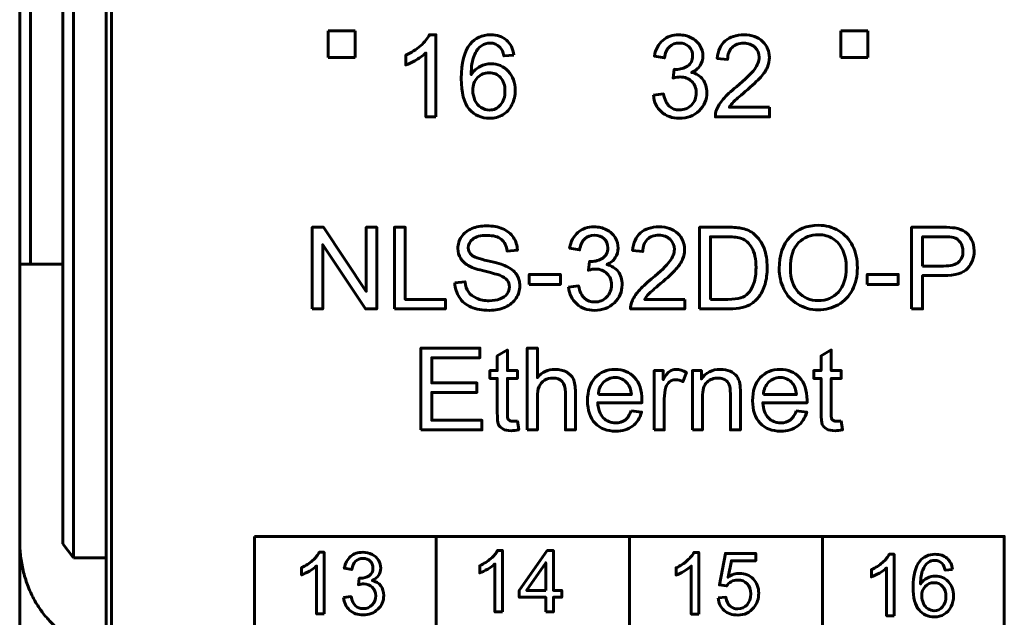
# Model space of a CAD drawing. Header units: millimetres. Extents: x -13 to 39, y -19 to 89.
# Tile 3 of 18: x -6 to 12, y 2 to 13. Entities that reach past the tile are written whole.
import ezdxf

# ---------------------------------------------------------------- set-up
doc = ezdxf.new("R2010")
doc.units = ezdxf.units.MM
doc.linetypes.add('K5LT_BASIC', pattern=[0])

msp = doc.modelspace()

# ---------------------------------------------------------------- linework, layer by layer
at = {"color": 150, "linetype": 'K5LT_BASIC', "lineweight": 60, "true_color": 0x0080ff}
for p, q in [((-6.261, 61.118), (-6.261, 8.557)), ((-6.061, 8.557), (-6.061, 61.118)), ((-5.461, 23.645), (-5.461, 3.373)), ((-5.261, 3.117), (-5.261, 23.338)), ((-4.661, 3.117), (-4.661, 20.438)), ((-4.561, 20.438), (-4.561, -1.962)), ((-0.541, 12.888), (-0.041, 12.888)), ((-0.541, 12.388), (-0.541, 12.888)), ((-0.041, 12.888), (-0.041, 12.388)), ((8.959, 12.888), (9.459, 12.888)), ((8.959, 12.388), (8.959, 12.888)), ((9.459, 12.888), (9.459, 12.388)), ((-0.041, 12.388), (-0.541, 12.388)), ((9.459, 12.388), (8.959, 12.388)), ((-6.061, 8.557), (-6.261, 8.557)), ((-6.261, 8.557), (-6.261, 3.437)), ((-6.061, 8.557), (-5.461, 8.557)), ((1.458, 3.512), (1.458, -1.563)), ((5.039, -1.562), (5.039, 3.512)), ((8.621, 3.512), (8.621, -1.563)), ((-6.261, -2.918), (-6.261, 3.437)), ((-5.261, 3.117), (-5.461, 3.373)), ((-4.661, 3.117), (-5.261, 3.117)), ((-4.661, 3.117), (-4.661, 1.517))]:
    msp.add_line(p, q, dxfattribs=at)
for points, knots in [([(1.453, 11.289), (1.453, 11.289), (1.267, 11.289), (1.267, 11.289), (1.267, 12.475), (1.267, 12.475), (1.222, 12.432), (1.163, 12.39), (1.091, 12.347), (1.018, 12.304), (0.953, 12.272), (0.895, 12.251), (0.895, 12.251), (0.895, 12.431), (0.895, 12.431), (0.999, 12.48), (1.09, 12.539), (1.168, 12.609), (1.246, 12.678), (1.301, 12.746), (1.334, 12.811), (1.334, 12.811), (1.453, 12.811), (1.453, 12.811), (1.453, 11.289), (1.453, 11.289)], [0, 0, 0, 0, 0.111111, 0.111111, 0.222222, 0.222222, 0.222222, 0.333333, 0.333333, 0.333333, 0.444444, 0.444444, 0.444444, 0.555556, 0.555556, 0.555556, 0.666667, 0.666667, 0.666667, 0.777778, 0.777778, 0.777778, 0.888889, 0.888889, 1, 1, 1, 1]), ([(2.899, 12.434), (2.899, 12.434), (2.715, 12.42), (2.715, 12.42), (2.699, 12.493), (2.675, 12.546), (2.644, 12.579), (2.594, 12.632), (2.532, 12.659), (2.457, 12.659), (2.398, 12.659), (2.345, 12.642), (2.299, 12.609), (2.241, 12.566), (2.195, 12.504), (2.161, 12.422), (2.127, 12.34), (2.109, 12.224), (2.108, 12.072), (2.153, 12.14), (2.208, 12.191), (2.273, 12.224), (2.337, 12.257), (2.405, 12.274), (2.476, 12.274), (2.601, 12.274), (2.707, 12.228), (2.794, 12.136), (2.881, 12.045), (2.925, 11.927), (2.925, 11.782), (2.925, 11.687), (2.904, 11.599), (2.863, 11.517), (2.822, 11.435), (2.766, 11.373), (2.694, 11.329), (2.623, 11.286), (2.541, 11.264), (2.45, 11.264), (2.295, 11.264), (2.169, 11.321), (2.07, 11.435), (1.973, 11.549), (1.924, 11.737), (1.924, 11.999), (1.924, 12.292), (1.978, 12.505), (2.086, 12.638), (2.181, 12.753), (2.308, 12.811), (2.469, 12.811), (2.588, 12.811), (2.686, 12.778), (2.838, 12.644), (2.884, 12.552), (2.899, 12.434)], [0, 0, 0, 0, 0.052632, 0.052632, 0.052632, 0.105263, 0.105263, 0.105263, 0.157895, 0.157895, 0.157895, 0.210526, 0.210526, 0.210526, 0.263158, 0.263158, 0.263158, 0.315789, 0.315789, 0.315789, 0.368421, 0.368421, 0.368421, 0.421053, 0.421053, 0.421053, 0.473684, 0.473684, 0.473684, 0.526316, 0.526316, 0.526316, 0.578947, 0.578947, 0.578947, 0.631579, 0.631579, 0.631579, 0.684211, 0.684211, 0.684211, 0.736842, 0.736842, 0.736842, 0.789474, 0.789474, 0.789474, 0.842105, 0.842105, 0.842105, 0.894737, 0.894737, 0.894737, 0.947368, 0.947368, 1, 1, 1, 1]), ([(5.484, 11.692), (5.484, 11.692), (5.67, 11.717), (5.67, 11.717), (5.692, 11.611), (5.728, 11.535), (5.779, 11.488), (5.83, 11.442), (5.893, 11.418), (5.967, 11.418), (6.055, 11.418), (6.13, 11.449), (6.19, 11.509), (6.25, 11.57), (6.28, 11.645), (6.28, 11.735), (6.28, 11.82), (6.252, 11.891), (6.196, 11.947), (6.14, 12.002), (6.069, 12.03), (5.983, 12.03), (5.947, 12.03), (5.904, 12.023), (5.851, 12.009), (5.851, 12.009), (5.872, 12.172), (5.872, 12.172), (5.884, 12.171), (5.894, 12.17), (5.902, 12.17), (5.982, 12.17), (6.053, 12.191), (6.117, 12.232), (6.18, 12.273), (6.212, 12.337), (6.212, 12.422), (6.212, 12.491), (6.189, 12.547), (6.142, 12.592), (6.096, 12.637), (6.037, 12.659), (5.964, 12.659), (5.891, 12.659), (5.831, 12.636), (5.782, 12.59), (5.734, 12.544), (5.703, 12.475), (5.689, 12.384), (5.689, 12.384), (5.503, 12.418), (5.503, 12.418), (5.526, 12.542), (5.577, 12.639), (5.658, 12.708), (5.738, 12.777), (5.839, 12.811), (5.959, 12.811), (6.042, 12.811), (6.118, 12.794), (6.187, 12.758), (6.257, 12.723), (6.31, 12.674), (6.347, 12.613), (6.384, 12.552), (6.402, 12.487), (6.402, 12.418), (6.402, 12.353), (6.385, 12.294), (6.35, 12.24), (6.315, 12.186), (6.262, 12.144), (6.194, 12.112), (6.283, 12.092), (6.353, 12.049), (6.402, 11.983), (6.452, 11.918), (6.476, 11.837), (6.476, 11.739), (6.476, 11.607), (6.428, 11.494), (6.332, 11.402), (6.235, 11.31), (6.113, 11.264), (5.966, 11.264), (5.833, 11.264), (5.722, 11.304), (5.634, 11.383), (5.546, 11.463), (5.496, 11.565), (5.484, 11.692)], [0, 0, 0, 0, 0.033333, 0.033333, 0.033333, 0.066667, 0.066667, 0.066667, 0.1, 0.1, 0.1, 0.133333, 0.133333, 0.133333, 0.166667, 0.166667, 0.166667, 0.2, 0.2, 0.2, 0.233333, 0.233333, 0.233333, 0.266667, 0.266667, 0.266667, 0.3, 0.3, 0.3, 0.333333, 0.333333, 0.333333, 0.366667, 0.366667, 0.366667, 0.4, 0.4, 0.4, 0.433333, 0.433333, 0.433333, 0.466667, 0.466667, 0.466667, 0.5, 0.5, 0.5, 0.533333, 0.533333, 0.533333, 0.566667, 0.566667, 0.566667, 0.6, 0.6, 0.6, 0.633333, 0.633333, 0.633333, 0.666667, 0.666667, 0.666667, 0.7, 0.7, 0.7, 0.733333, 0.733333, 0.733333, 0.766667, 0.766667, 0.766667, 0.8, 0.8, 0.8, 0.833333, 0.833333, 0.833333, 0.866667, 0.866667, 0.866667, 0.9, 0.9, 0.9, 0.933333, 0.933333, 0.933333, 0.966667, 0.966667, 0.966667, 1, 1, 1, 1]), ([(7.637, 11.467), (7.637, 11.467), (7.637, 11.289), (7.637, 11.289), (6.633, 11.289), (6.633, 11.289), (6.632, 11.334), (6.639, 11.377), (6.655, 11.419), (6.681, 11.487), (6.722, 11.554), (6.836, 11.686), (6.917, 11.762), (7.023, 11.849), (7.187, 11.984), (7.298, 12.091), (7.356, 12.17), (7.415, 12.249), (7.444, 12.324), (7.444, 12.394), (7.444, 12.468), (7.418, 12.53), (7.365, 12.581), (7.312, 12.631), (7.243, 12.657), (7.158, 12.657), (7.068, 12.657), (6.996, 12.63), (6.942, 12.576), (6.888, 12.523), (6.861, 12.449), (6.86, 12.354), (6.86, 12.354), (6.669, 12.373), (6.669, 12.373), (6.682, 12.516), (6.732, 12.624), (6.817, 12.699), (6.903, 12.774), (7.018, 12.811), (7.162, 12.811), (7.307, 12.811), (7.423, 12.771), (7.507, 12.69), (7.592, 12.609), (7.635, 12.509), (7.635, 12.39), (7.635, 12.329), (7.622, 12.27), (7.597, 12.211), (7.573, 12.152), (7.531, 12.091), (7.474, 12.026), (7.416, 11.961), (7.32, 11.872), (7.187, 11.759), (7.075, 11.665), (7.003, 11.602), (6.971, 11.568), (6.94, 11.535), (6.914, 11.501), (6.893, 11.467), (6.893, 11.467), (7.637, 11.467), (7.637, 11.467)], [0, 0, 0, 0, 0.045455, 0.045455, 0.090909, 0.090909, 0.090909, 0.136364, 0.136364, 0.136364, 0.181818, 0.181818, 0.227273, 0.227273, 0.227273, 0.272727, 0.272727, 0.272727, 0.318182, 0.318182, 0.318182, 0.363636, 0.363636, 0.363636, 0.409091, 0.409091, 0.409091, 0.454545, 0.454545, 0.454545, 0.5, 0.5, 0.5, 0.545455, 0.545455, 0.545455, 0.590909, 0.590909, 0.590909, 0.636364, 0.636364, 0.636364, 0.681818, 0.681818, 0.681818, 0.727273, 0.727273, 0.727273, 0.772727, 0.772727, 0.772727, 0.818182, 0.818182, 0.818182, 0.863636, 0.863636, 0.863636, 0.909091, 0.909091, 0.909091, 0.954545, 0.954545, 0.954545, 1, 1, 1, 1]), ([(2.137, 11.78), (2.137, 11.716), (2.151, 11.655), (2.178, 11.596), (2.206, 11.538), (2.244, 11.493), (2.292, 11.463), (2.341, 11.432), (2.392, 11.416), (2.447, 11.416), (2.526, 11.416), (2.594, 11.448), (2.706, 11.575), (2.734, 11.661), (2.734, 11.77), (2.734, 11.875), (2.707, 11.958), (2.596, 12.078), (2.525, 12.109), (2.439, 12.109), (2.355, 12.109), (2.284, 12.078), (2.225, 12.018), (2.167, 11.958), (2.137, 11.878), (2.137, 11.78)], [0, 0, 0, 0, 0.111111, 0.111111, 0.111111, 0.222222, 0.222222, 0.222222, 0.333333, 0.333333, 0.333333, 0.444444, 0.444444, 0.555556, 0.555556, 0.555556, 0.666667, 0.666667, 0.777778, 0.777778, 0.777778, 0.888889, 0.888889, 0.888889, 1, 1, 1, 1]), ([(-0.838, 7.729), (-0.838, 7.729), (-0.838, 9.244), (-0.838, 9.244), (-0.632, 9.244), (-0.632, 9.244), (0.163, 8.055), (0.163, 8.055), (0.163, 9.244), (0.163, 9.244), (0.356, 9.244), (0.356, 9.244), (0.356, 7.729), (0.356, 7.729), (0.15, 7.729), (0.15, 7.729), (-0.645, 8.918), (-0.645, 8.918), (-0.645, 7.729), (-0.645, 7.729), (-0.838, 7.729), (-0.838, 7.729)], [0, 0, 0, 0, 0.1, 0.1, 0.2, 0.2, 0.3, 0.3, 0.4, 0.4, 0.5, 0.5, 0.6, 0.6, 0.7, 0.7, 0.8, 0.8, 0.9, 0.9, 1, 1, 1, 1]), ([(0.684, 7.729), (0.684, 7.729), (0.684, 9.244), (0.684, 9.244), (0.885, 9.244), (0.885, 9.244), (0.885, 7.907), (0.885, 7.907), (1.63, 7.907), (1.63, 7.907), (1.63, 7.729), (1.63, 7.729), (0.684, 7.729), (0.684, 7.729)], [0, 0, 0, 0, 0.166667, 0.166667, 0.333333, 0.333333, 0.5, 0.5, 0.666667, 0.666667, 0.833333, 0.833333, 1, 1, 1, 1]), ([(1.804, 8.216), (1.804, 8.216), (1.993, 8.233), (1.993, 8.233), (2.002, 8.156), (2.022, 8.094), (2.055, 8.045), (2.088, 7.996), (2.139, 7.957), (2.208, 7.926), (2.276, 7.896), (2.354, 7.881), (2.44, 7.881), (2.517, 7.881), (2.584, 7.892), (2.643, 7.915), (2.701, 7.938), (2.744, 7.97), (2.773, 8.01), (2.802, 8.049), (2.816, 8.093), (2.816, 8.139), (2.816, 8.187), (2.802, 8.228), (2.775, 8.264), (2.747, 8.299), (2.702, 8.328), (2.638, 8.353), (2.598, 8.368), (2.508, 8.393), (2.368, 8.427), (2.229, 8.46), (2.132, 8.491), (2.076, 8.521), (2.004, 8.559), (1.95, 8.606), (1.915, 8.663), (1.879, 8.719), (1.861, 8.782), (1.861, 8.851), (1.861, 8.928), (1.883, 9), (1.927, 9.066), (1.97, 9.133), (2.033, 9.183), (2.117, 9.218), (2.2, 9.252), (2.293, 9.27), (2.395, 9.27), (2.507, 9.27), (2.606, 9.252), (2.692, 9.215), (2.778, 9.179), (2.844, 9.126), (2.89, 9.056), (2.936, 8.985), (2.961, 8.906), (2.964, 8.817), (2.964, 8.817), (2.772, 8.802), (2.772, 8.802), (2.761, 8.898), (2.726, 8.97), (2.667, 9.019), (2.607, 9.068), (2.519, 9.092), (2.403, 9.092), (2.281, 9.092), (2.193, 9.07), (2.137, 9.025), (2.082, 8.981), (2.054, 8.927), (2.054, 8.864), (2.054, 8.81), (2.074, 8.765), (2.113, 8.73), (2.152, 8.695), (2.252, 8.659), (2.415, 8.622), (2.578, 8.585), (2.69, 8.553), (2.751, 8.525), (2.839, 8.485), (2.904, 8.434), (2.946, 8.371), (2.988, 8.309), (3.009, 8.237), (3.009, 8.156), (3.009, 8.076), (2.986, 8), (2.94, 7.929), (2.893, 7.858), (2.827, 7.802), (2.655, 7.723), (2.558, 7.703), (2.449, 7.703), (2.312, 7.703), (2.198, 7.723), (2.105, 7.763), (2.012, 7.803), (1.94, 7.863), (1.888, 7.944), (1.835, 8.024), (1.807, 8.114), (1.804, 8.216)], [0, 0, 0, 0, 0.028571, 0.028571, 0.028571, 0.057143, 0.057143, 0.057143, 0.085714, 0.085714, 0.085714, 0.114286, 0.114286, 0.114286, 0.142857, 0.142857, 0.142857, 0.171429, 0.171429, 0.171429, 0.2, 0.2, 0.2, 0.228571, 0.228571, 0.228571, 0.257143, 0.257143, 0.257143, 0.285714, 0.285714, 0.285714, 0.314286, 0.314286, 0.314286, 0.342857, 0.342857, 0.342857, 0.371429, 0.371429, 0.371429, 0.4, 0.4, 0.4, 0.428571, 0.428571, 0.428571, 0.457143, 0.457143, 0.457143, 0.485714, 0.485714, 0.485714, 0.514286, 0.514286, 0.514286, 0.542857, 0.542857, 0.542857, 0.571429, 0.571429, 0.571429, 0.6, 0.6, 0.6, 0.628571, 0.628571, 0.628571, 0.657143, 0.657143, 0.657143, 0.685714, 0.685714, 0.685714, 0.714286, 0.714286, 0.714286, 0.742857, 0.742857, 0.742857, 0.771429, 0.771429, 0.771429, 0.8, 0.8, 0.8, 0.828571, 0.828571, 0.828571, 0.857143, 0.857143, 0.857143, 0.885714, 0.885714, 0.914286, 0.914286, 0.914286, 0.942857, 0.942857, 0.942857, 0.971429, 0.971429, 0.971429, 1, 1, 1, 1]), ([(3.913, 8.131), (3.913, 8.131), (4.099, 8.156), (4.099, 8.156), (4.12, 8.05), (4.156, 7.974), (4.207, 7.928), (4.259, 7.881), (4.321, 7.858), (4.396, 7.858), (4.484, 7.858), (4.558, 7.888), (4.618, 7.949), (4.678, 8.01), (4.708, 8.085), (4.708, 8.174), (4.708, 8.26), (4.681, 8.33), (4.624, 8.386), (4.569, 8.441), (4.498, 8.469), (4.411, 8.469), (4.376, 8.469), (4.332, 8.462), (4.28, 8.448), (4.28, 8.448), (4.301, 8.611), (4.301, 8.611), (4.313, 8.61), (4.323, 8.609), (4.331, 8.609), (4.41, 8.609), (4.482, 8.63), (4.545, 8.671), (4.609, 8.713), (4.641, 8.776), (4.641, 8.862), (4.641, 8.93), (4.617, 8.986), (4.571, 9.031), (4.525, 9.076), (4.465, 9.098), (4.392, 9.098), (4.32, 9.098), (4.259, 9.075), (4.211, 9.029), (4.163, 8.984), (4.132, 8.915), (4.118, 8.823), (4.118, 8.823), (3.932, 8.857), (3.932, 8.857), (3.955, 8.982), (4.006, 9.079), (4.087, 9.148), (4.167, 9.216), (4.268, 9.251), (4.388, 9.251), (4.47, 9.251), (4.547, 9.233), (4.616, 9.197), (4.686, 9.162), (4.739, 9.114), (4.776, 9.053), (4.813, 8.991), (4.831, 8.926), (4.831, 8.858), (4.831, 8.792), (4.814, 8.733), (4.779, 8.68), (4.743, 8.626), (4.691, 8.583), (4.622, 8.551), (4.712, 8.531), (4.781, 8.488), (4.831, 8.423), (4.881, 8.358), (4.905, 8.276), (4.905, 8.178), (4.905, 8.046), (4.857, 7.933), (4.761, 7.841), (4.664, 7.749), (4.542, 7.703), (4.394, 7.703), (4.261, 7.703), (4.151, 7.743), (4.063, 7.823), (3.975, 7.902), (3.925, 8.005), (3.913, 8.131)], [0, 0, 0, 0, 0.033333, 0.033333, 0.033333, 0.066667, 0.066667, 0.066667, 0.1, 0.1, 0.1, 0.133333, 0.133333, 0.133333, 0.166667, 0.166667, 0.166667, 0.2, 0.2, 0.2, 0.233333, 0.233333, 0.233333, 0.266667, 0.266667, 0.266667, 0.3, 0.3, 0.3, 0.333333, 0.333333, 0.333333, 0.366667, 0.366667, 0.366667, 0.4, 0.4, 0.4, 0.433333, 0.433333, 0.433333, 0.466667, 0.466667, 0.466667, 0.5, 0.5, 0.5, 0.533333, 0.533333, 0.533333, 0.566667, 0.566667, 0.566667, 0.6, 0.6, 0.6, 0.633333, 0.633333, 0.633333, 0.666667, 0.666667, 0.666667, 0.7, 0.7, 0.7, 0.733333, 0.733333, 0.733333, 0.766667, 0.766667, 0.766667, 0.8, 0.8, 0.8, 0.833333, 0.833333, 0.833333, 0.866667, 0.866667, 0.866667, 0.9, 0.9, 0.9, 0.933333, 0.933333, 0.933333, 0.966667, 0.966667, 0.966667, 1, 1, 1, 1]), ([(6.066, 7.907), (6.066, 7.907), (6.066, 7.729), (6.066, 7.729), (5.062, 7.729), (5.062, 7.729), (5.061, 7.774), (5.068, 7.817), (5.084, 7.858), (5.11, 7.926), (5.151, 7.994), (5.265, 8.126), (5.346, 8.202), (5.451, 8.288), (5.615, 8.423), (5.727, 8.53), (5.785, 8.609), (5.844, 8.688), (5.873, 8.763), (5.873, 8.834), (5.873, 8.907), (5.846, 8.969), (5.794, 9.02), (5.741, 9.071), (5.671, 9.096), (5.586, 9.096), (5.497, 9.096), (5.425, 9.069), (5.371, 9.016), (5.317, 8.962), (5.289, 8.888), (5.289, 8.793), (5.289, 8.793), (5.098, 8.813), (5.098, 8.813), (5.111, 8.955), (5.161, 9.064), (5.246, 9.138), (5.332, 9.213), (5.446, 9.251), (5.591, 9.251), (5.736, 9.251), (5.851, 9.21), (5.936, 9.13), (6.021, 9.049), (6.063, 8.949), (6.063, 8.829), (6.063, 8.769), (6.051, 8.709), (6.026, 8.651), (6.001, 8.592), (5.96, 8.53), (5.903, 8.465), (5.845, 8.4), (5.749, 8.311), (5.616, 8.198), (5.504, 8.104), (5.432, 8.041), (5.4, 8.007), (5.368, 7.974), (5.342, 7.94), (5.322, 7.907), (5.322, 7.907), (6.066, 7.907), (6.066, 7.907)], [0, 0, 0, 0, 0.045455, 0.045455, 0.090909, 0.090909, 0.090909, 0.136364, 0.136364, 0.136364, 0.181818, 0.181818, 0.227273, 0.227273, 0.227273, 0.272727, 0.272727, 0.272727, 0.318182, 0.318182, 0.318182, 0.363636, 0.363636, 0.363636, 0.409091, 0.409091, 0.409091, 0.454545, 0.454545, 0.454545, 0.5, 0.5, 0.5, 0.545455, 0.545455, 0.545455, 0.590909, 0.590909, 0.590909, 0.636364, 0.636364, 0.636364, 0.681818, 0.681818, 0.681818, 0.727273, 0.727273, 0.727273, 0.772727, 0.772727, 0.772727, 0.818182, 0.818182, 0.818182, 0.863636, 0.863636, 0.863636, 0.909091, 0.909091, 0.909091, 0.954545, 0.954545, 0.954545, 1, 1, 1, 1]), ([(6.341, 7.729), (6.341, 7.729), (6.341, 9.244), (6.341, 9.244), (6.863, 9.244), (6.863, 9.244), (6.981, 9.244), (7.071, 9.237), (7.133, 9.223), (7.22, 9.203), (7.294, 9.166), (7.355, 9.114), (7.435, 9.046), (7.495, 8.96), (7.535, 8.855), (7.574, 8.75), (7.594, 8.63), (7.594, 8.495), (7.594, 8.38), (7.581, 8.278), (7.554, 8.189), (7.527, 8.1), (7.493, 8.026), (7.451, 7.968), (7.408, 7.91), (7.362, 7.864), (7.312, 7.831), (7.263, 7.797), (7.202, 7.772), (7.132, 7.755), (7.061, 7.737), (6.98, 7.729), (6.888, 7.729), (6.888, 7.729), (6.341, 7.729), (6.341, 7.729)], [0, 0, 0, 0, 0.083333, 0.083333, 0.166667, 0.166667, 0.166667, 0.25, 0.25, 0.25, 0.333333, 0.333333, 0.333333, 0.416667, 0.416667, 0.416667, 0.5, 0.5, 0.5, 0.583333, 0.583333, 0.583333, 0.666667, 0.666667, 0.666667, 0.75, 0.75, 0.75, 0.833333, 0.833333, 0.833333, 0.916667, 0.916667, 0.916667, 1, 1, 1, 1]), ([(7.816, 8.476), (7.816, 8.728), (7.884, 8.924), (8.019, 9.067), (8.154, 9.209), (8.329, 9.28), (8.542, 9.28), (8.683, 9.28), (8.808, 9.246), (8.921, 9.179), (9.033, 9.113), (9.119, 9.02), (9.178, 8.9), (9.237, 8.781), (9.266, 8.645), (9.266, 8.494), (9.266, 8.34), (9.235, 8.203), (9.173, 8.082), (9.111, 7.961), (9.023, 7.869), (8.91, 7.807), (8.796, 7.744), (8.673, 7.713), (8.541, 7.713), (8.399, 7.713), (8.271, 7.748), (8.159, 7.817), (8.046, 7.885), (7.961, 7.979), (7.903, 8.098), (7.845, 8.217), (7.816, 8.343), (7.816, 8.476)], [0, 0, 0, 0, 0.090909, 0.090909, 0.090909, 0.181818, 0.181818, 0.181818, 0.272727, 0.272727, 0.272727, 0.363636, 0.363636, 0.363636, 0.454545, 0.454545, 0.454545, 0.545455, 0.545455, 0.545455, 0.636364, 0.636364, 0.636364, 0.727273, 0.727273, 0.727273, 0.818182, 0.818182, 0.818182, 0.909091, 0.909091, 0.909091, 1, 1, 1, 1]), ([(10.272, 7.729), (10.272, 7.729), (10.272, 9.244), (10.272, 9.244), (10.844, 9.244), (10.844, 9.244), (10.945, 9.244), (11.022, 9.239), (11.075, 9.23), (11.15, 9.217), (11.212, 9.194), (11.262, 9.159), (11.313, 9.124), (11.354, 9.076), (11.384, 9.013), (11.415, 8.951), (11.43, 8.882), (11.43, 8.807), (11.43, 8.678), (11.389, 8.569), (11.307, 8.481), (11.225, 8.391), (11.077, 8.347), (10.862, 8.347), (10.862, 8.347), (10.473, 8.347), (10.473, 8.347), (10.473, 7.729), (10.473, 7.729), (10.272, 7.729), (10.272, 7.729)], [0, 0, 0, 0, 0.090909, 0.090909, 0.181818, 0.181818, 0.181818, 0.272727, 0.272727, 0.272727, 0.363636, 0.363636, 0.363636, 0.454545, 0.454545, 0.454545, 0.545455, 0.545455, 0.545455, 0.636364, 0.636364, 0.636364, 0.727273, 0.727273, 0.727273, 0.818182, 0.818182, 0.909091, 0.909091, 1, 1, 1, 1]), ([(6.542, 7.907), (6.542, 7.907), (6.865, 7.907), (6.865, 7.907), (6.965, 7.907), (7.043, 7.916), (7.157, 7.953), (7.202, 7.979), (7.236, 8.013), (7.283, 8.061), (7.32, 8.125), (7.347, 8.205), (7.373, 8.286), (7.387, 8.383), (7.387, 8.498), (7.387, 8.657), (7.361, 8.779), (7.309, 8.864), (7.257, 8.949), (7.194, 9.007), (7.119, 9.035), (7.066, 9.056), (6.979, 9.067), (6.86, 9.067), (6.86, 9.067), (6.542, 9.067), (6.542, 9.067), (6.542, 7.907), (6.542, 7.907)], [0, 0, 0, 0, 0.1, 0.1, 0.1, 0.2, 0.2, 0.3, 0.3, 0.3, 0.4, 0.4, 0.4, 0.5, 0.5, 0.5, 0.6, 0.6, 0.6, 0.7, 0.7, 0.7, 0.8, 0.8, 0.8, 0.9, 0.9, 1, 1, 1, 1]), ([(8.024, 8.473), (8.024, 8.29), (8.073, 8.147), (8.171, 8.042), (8.269, 7.937), (8.392, 7.885), (8.54, 7.885), (8.691, 7.885), (8.815, 7.938), (8.913, 8.043), (9.01, 8.149), (9.059, 8.3), (9.059, 8.494), (9.059, 8.617), (9.038, 8.725), (8.997, 8.817), (8.955, 8.908), (8.894, 8.98), (8.814, 9.03), (8.733, 9.081), (8.643, 9.106), (8.544, 9.106), (8.402, 9.106), (8.28, 9.057), (8.177, 8.96), (8.075, 8.863), (8.024, 8.7), (8.024, 8.473)], [0, 0, 0, 0, 0.111111, 0.111111, 0.111111, 0.222222, 0.222222, 0.222222, 0.333333, 0.333333, 0.333333, 0.444444, 0.444444, 0.444444, 0.555556, 0.555556, 0.555556, 0.666667, 0.666667, 0.666667, 0.777778, 0.777778, 0.777778, 0.888889, 0.888889, 0.888889, 1, 1, 1, 1]), ([(10.473, 8.525), (10.473, 8.525), (10.865, 8.525), (10.865, 8.525), (10.995, 8.525), (11.086, 8.549), (11.141, 8.597), (11.195, 8.645), (11.223, 8.713), (11.223, 8.801), (11.223, 8.864), (11.207, 8.918), (11.175, 8.963), (11.143, 9.009), (11.1, 9.039), (11.048, 9.053), (11.014, 9.062), (10.952, 9.067), (10.861, 9.067), (10.861, 9.067), (10.473, 9.067), (10.473, 9.067), (10.473, 8.525), (10.473, 8.525)], [0, 0, 0, 0, 0.125, 0.125, 0.125, 0.25, 0.25, 0.25, 0.375, 0.375, 0.375, 0.5, 0.5, 0.5, 0.625, 0.625, 0.625, 0.75, 0.75, 0.75, 0.875, 0.875, 1, 1, 1, 1]), ([(3.184, 8.184), (3.184, 8.184), (3.184, 8.37), (3.184, 8.37), (3.76, 8.37), (3.76, 8.37), (3.76, 8.184), (3.76, 8.184), (3.184, 8.184), (3.184, 8.184)], [0, 0, 0, 0, 0.25, 0.25, 0.5, 0.5, 0.75, 0.75, 1, 1, 1, 1]), ([(9.448, 8.184), (9.448, 8.184), (9.448, 8.37), (9.448, 8.37), (10.024, 8.37), (10.024, 8.37), (10.024, 8.184), (10.024, 8.184), (9.448, 8.184), (9.448, 8.184)], [0, 0, 0, 0, 0.25, 0.25, 0.5, 0.5, 0.75, 0.75, 1, 1, 1, 1]), ([(1.175, 5.487), (1.175, 5.487), (1.175, 7.003), (1.175, 7.003), (2.27, 7.003), (2.27, 7.003), (2.27, 6.825), (2.27, 6.825), (1.377, 6.825), (1.377, 6.825), (1.377, 6.359), (1.377, 6.359), (2.213, 6.359), (2.213, 6.359), (2.213, 6.182), (2.213, 6.182), (1.377, 6.182), (1.377, 6.182), (1.377, 5.665), (1.377, 5.665), (2.306, 5.665), (2.306, 5.665), (2.306, 5.487), (2.306, 5.487), (1.175, 5.487), (1.175, 5.487)], [0, 0, 0, 0, 0.083333, 0.083333, 0.166667, 0.166667, 0.25, 0.25, 0.333333, 0.333333, 0.416667, 0.416667, 0.5, 0.5, 0.583333, 0.583333, 0.666667, 0.666667, 0.75, 0.75, 0.833333, 0.833333, 0.916667, 0.916667, 1, 1, 1, 1]), ([(2.964, 5.653), (2.964, 5.653), (2.989, 5.489), (2.989, 5.489), (2.937, 5.478), (2.89, 5.472), (2.849, 5.472), (2.782, 5.472), (2.73, 5.483), (2.692, 5.505), (2.655, 5.526), (2.629, 5.554), (2.614, 5.589), (2.599, 5.624), (2.592, 5.697), (2.592, 5.809), (2.592, 5.809), (2.592, 6.442), (2.592, 6.442), (2.454, 6.442), (2.454, 6.442), (2.454, 6.586), (2.454, 6.586), (2.592, 6.586), (2.592, 6.586), (2.592, 6.857), (2.592, 6.857), (2.778, 6.969), (2.778, 6.969), (2.778, 6.586), (2.778, 6.586), (2.964, 6.586), (2.964, 6.586), (2.964, 6.442), (2.964, 6.442), (2.778, 6.442), (2.778, 6.442), (2.778, 5.798), (2.778, 5.798), (2.778, 5.745), (2.781, 5.711), (2.788, 5.696), (2.794, 5.681), (2.805, 5.669), (2.819, 5.659), (2.834, 5.651), (2.855, 5.646), (2.883, 5.646), (2.903, 5.646), (2.931, 5.648), (2.964, 5.653)], [0, 0, 0, 0, 0.05, 0.05, 0.05, 0.1, 0.1, 0.1, 0.15, 0.15, 0.15, 0.2, 0.2, 0.2, 0.25, 0.25, 0.25, 0.3, 0.3, 0.35, 0.35, 0.4, 0.4, 0.45, 0.45, 0.5, 0.5, 0.55, 0.55, 0.6, 0.6, 0.65, 0.65, 0.7, 0.7, 0.75, 0.75, 0.8, 0.8, 0.8, 0.85, 0.85, 0.85, 0.9, 0.9, 0.9, 0.95, 0.95, 0.95, 1, 1, 1, 1]), ([(3.148, 5.487), (3.148, 5.487), (3.148, 7.003), (3.148, 7.003), (3.334, 7.003), (3.334, 7.003), (3.334, 6.457), (3.334, 6.457), (3.421, 6.559), (3.53, 6.609), (3.662, 6.609), (3.742, 6.609), (3.812, 6.593), (3.872, 6.561), (3.932, 6.529), (3.975, 6.485), (4.001, 6.428), (4.026, 6.372), (4.039, 6.29), (4.039, 6.183), (4.039, 6.183), (4.039, 5.487), (4.039, 5.487), (3.853, 5.487), (3.853, 5.487), (3.853, 6.182), (3.853, 6.182), (3.853, 6.275), (3.833, 6.342), (3.793, 6.385), (3.753, 6.427), (3.696, 6.448), (3.623, 6.448), (3.568, 6.448), (3.517, 6.434), (3.468, 6.406), (3.42, 6.377), (3.386, 6.338), (3.365, 6.289), (3.344, 6.24), (3.334, 6.173), (3.334, 6.087), (3.334, 6.087), (3.334, 5.487), (3.334, 5.487), (3.148, 5.487), (3.148, 5.487)], [0, 0, 0, 0, 0.058824, 0.058824, 0.117647, 0.117647, 0.176471, 0.176471, 0.176471, 0.235294, 0.235294, 0.235294, 0.294118, 0.294118, 0.294118, 0.352941, 0.352941, 0.352941, 0.411765, 0.411765, 0.411765, 0.470588, 0.470588, 0.529412, 0.529412, 0.588235, 0.588235, 0.588235, 0.647059, 0.647059, 0.647059, 0.705882, 0.705882, 0.705882, 0.764706, 0.764706, 0.764706, 0.823529, 0.823529, 0.823529, 0.882353, 0.882353, 0.882353, 0.941176, 0.941176, 1, 1, 1, 1]), ([(8.966, 5.653), (8.966, 5.653), (8.991, 5.489), (8.991, 5.489), (8.939, 5.478), (8.892, 5.472), (8.851, 5.472), (8.784, 5.472), (8.732, 5.483), (8.694, 5.505), (8.657, 5.526), (8.631, 5.554), (8.616, 5.589), (8.601, 5.624), (8.593, 5.697), (8.593, 5.809), (8.593, 5.809), (8.593, 6.442), (8.593, 6.442), (8.456, 6.442), (8.456, 6.442), (8.456, 6.586), (8.456, 6.586), (8.593, 6.586), (8.593, 6.586), (8.593, 6.857), (8.593, 6.857), (8.78, 6.969), (8.78, 6.969), (8.78, 6.586), (8.78, 6.586), (8.966, 6.586), (8.966, 6.586), (8.966, 6.442), (8.966, 6.442), (8.78, 6.442), (8.78, 6.442), (8.78, 5.798), (8.78, 5.798), (8.78, 5.745), (8.783, 5.711), (8.789, 5.696), (8.796, 5.681), (8.806, 5.669), (8.821, 5.659), (8.836, 5.651), (8.857, 5.646), (8.885, 5.646), (8.905, 5.646), (8.932, 5.648), (8.966, 5.653)], [0, 0, 0, 0, 0.05, 0.05, 0.05, 0.1, 0.1, 0.1, 0.15, 0.15, 0.15, 0.2, 0.2, 0.2, 0.25, 0.25, 0.25, 0.3, 0.3, 0.35, 0.35, 0.4, 0.4, 0.45, 0.45, 0.5, 0.5, 0.55, 0.55, 0.6, 0.6, 0.65, 0.65, 0.7, 0.7, 0.75, 0.75, 0.8, 0.8, 0.8, 0.85, 0.85, 0.85, 0.9, 0.9, 0.9, 0.95, 0.95, 0.95, 1, 1, 1, 1]), ([(5.074, 5.843), (5.074, 5.843), (5.267, 5.817), (5.267, 5.817), (5.237, 5.706), (5.181, 5.618), (5.099, 5.557), (5.017, 5.495), (4.913, 5.464), (4.785, 5.464), (4.625, 5.464), (4.498, 5.513), (4.404, 5.612), (4.311, 5.711), (4.264, 5.849), (4.264, 6.027), (4.264, 6.212), (4.311, 6.355), (4.406, 6.456), (4.501, 6.558), (4.624, 6.609), (4.775, 6.609), (4.922, 6.609), (5.041, 6.559), (5.134, 6.46), (5.227, 6.36), (5.273, 6.219), (5.273, 6.038), (5.273, 6.027), (5.273, 6.011), (5.272, 5.989), (5.272, 5.989), (4.454, 5.989), (4.454, 5.989), (4.461, 5.869), (4.495, 5.776), (4.556, 5.712), (4.618, 5.648), (4.694, 5.616), (4.785, 5.616), (4.854, 5.616), (4.912, 5.634), (4.96, 5.67), (5.008, 5.706), (5.046, 5.764), (5.074, 5.843)], [0, 0, 0, 0, 0.066667, 0.066667, 0.066667, 0.133333, 0.133333, 0.133333, 0.2, 0.2, 0.2, 0.266667, 0.266667, 0.266667, 0.333333, 0.333333, 0.333333, 0.4, 0.4, 0.4, 0.466667, 0.466667, 0.466667, 0.533333, 0.533333, 0.533333, 0.6, 0.6, 0.6, 0.666667, 0.666667, 0.666667, 0.733333, 0.733333, 0.733333, 0.8, 0.8, 0.8, 0.866667, 0.866667, 0.866667, 0.933333, 0.933333, 0.933333, 1, 1, 1, 1]), ([(5.5, 5.487), (5.5, 5.487), (5.5, 6.586), (5.5, 6.586), (5.667, 6.586), (5.667, 6.586), (5.667, 6.418), (5.667, 6.418), (5.71, 6.496), (5.75, 6.547), (5.786, 6.572), (5.822, 6.597), (5.862, 6.609), (5.905, 6.609), (5.968, 6.609), (6.032, 6.589), (6.097, 6.55), (6.097, 6.55), (6.031, 6.378), (6.031, 6.378), (5.986, 6.404), (5.94, 6.416), (5.895, 6.416), (5.855, 6.416), (5.818, 6.404), (5.786, 6.38), (5.754, 6.355), (5.731, 6.322), (5.717, 6.278), (5.697, 6.212), (5.686, 6.14), (5.686, 6.061), (5.686, 6.061), (5.686, 5.487), (5.686, 5.487), (5.5, 5.487), (5.5, 5.487)], [0, 0, 0, 0, 0.076923, 0.076923, 0.153846, 0.153846, 0.230769, 0.230769, 0.230769, 0.307692, 0.307692, 0.307692, 0.384615, 0.384615, 0.384615, 0.461538, 0.461538, 0.461538, 0.538462, 0.538462, 0.538462, 0.615385, 0.615385, 0.615385, 0.692308, 0.692308, 0.692308, 0.769231, 0.769231, 0.769231, 0.846154, 0.846154, 0.846154, 0.923077, 0.923077, 1, 1, 1, 1]), ([(6.207, 5.487), (6.207, 5.487), (6.207, 6.586), (6.207, 6.586), (6.374, 6.586), (6.374, 6.586), (6.374, 6.43), (6.374, 6.43), (6.455, 6.549), (6.571, 6.609), (6.723, 6.609), (6.79, 6.609), (6.85, 6.597), (6.906, 6.573), (6.961, 6.55), (7.003, 6.518), (7.03, 6.48), (7.058, 6.442), (7.077, 6.396), (7.088, 6.343), (7.095, 6.308), (7.098, 6.248), (7.098, 6.162), (7.098, 6.162), (7.098, 5.487), (7.098, 5.487), (6.912, 5.487), (6.912, 5.487), (6.912, 6.155), (6.912, 6.155), (6.912, 6.231), (6.905, 6.287), (6.89, 6.325), (6.876, 6.362), (6.85, 6.392), (6.814, 6.415), (6.777, 6.437), (6.734, 6.448), (6.684, 6.448), (6.605, 6.448), (6.537, 6.423), (6.48, 6.373), (6.422, 6.323), (6.393, 6.227), (6.393, 6.087), (6.393, 6.087), (6.393, 5.487), (6.393, 5.487), (6.207, 5.487), (6.207, 5.487)], [0, 0, 0, 0, 0.055556, 0.055556, 0.111111, 0.111111, 0.166667, 0.166667, 0.166667, 0.222222, 0.222222, 0.222222, 0.277778, 0.277778, 0.277778, 0.333333, 0.333333, 0.333333, 0.388889, 0.388889, 0.388889, 0.444444, 0.444444, 0.444444, 0.5, 0.5, 0.555556, 0.555556, 0.611111, 0.611111, 0.611111, 0.666667, 0.666667, 0.666667, 0.722222, 0.722222, 0.722222, 0.777778, 0.777778, 0.777778, 0.833333, 0.833333, 0.833333, 0.888889, 0.888889, 0.888889, 0.944444, 0.944444, 1, 1, 1, 1]), ([(8.134, 5.843), (8.134, 5.843), (8.326, 5.817), (8.326, 5.817), (8.296, 5.706), (8.24, 5.618), (8.158, 5.557), (8.077, 5.495), (7.972, 5.464), (7.845, 5.464), (7.685, 5.464), (7.558, 5.513), (7.464, 5.612), (7.37, 5.711), (7.323, 5.849), (7.323, 6.027), (7.323, 6.212), (7.37, 6.355), (7.465, 6.456), (7.56, 6.558), (7.683, 6.609), (7.835, 6.609), (7.981, 6.609), (8.101, 6.559), (8.193, 6.46), (8.286, 6.36), (8.333, 6.219), (8.333, 6.038), (8.333, 6.027), (8.332, 6.011), (8.332, 5.989), (8.332, 5.989), (7.513, 5.989), (7.513, 5.989), (7.521, 5.869), (7.554, 5.776), (7.616, 5.712), (7.677, 5.648), (7.753, 5.616), (7.845, 5.616), (7.913, 5.616), (7.971, 5.634), (8.019, 5.67), (8.067, 5.706), (8.105, 5.764), (8.134, 5.843)], [0, 0, 0, 0, 0.066667, 0.066667, 0.066667, 0.133333, 0.133333, 0.133333, 0.2, 0.2, 0.2, 0.266667, 0.266667, 0.266667, 0.333333, 0.333333, 0.333333, 0.4, 0.4, 0.4, 0.466667, 0.466667, 0.466667, 0.533333, 0.533333, 0.533333, 0.6, 0.6, 0.6, 0.666667, 0.666667, 0.666667, 0.733333, 0.733333, 0.733333, 0.8, 0.8, 0.8, 0.866667, 0.866667, 0.866667, 0.933333, 0.933333, 0.933333, 1, 1, 1, 1]), ([(4.465, 6.141), (4.465, 6.141), (5.076, 6.141), (5.076, 6.141), (5.068, 6.234), (5.045, 6.303), (5.006, 6.349), (4.947, 6.421), (4.87, 6.457), (4.776, 6.457), (4.691, 6.457), (4.619, 6.428), (4.561, 6.371), (4.503, 6.314), (4.471, 6.237), (4.465, 6.141)], [0, 0, 0, 0, 0.2, 0.2, 0.2, 0.4, 0.4, 0.4, 0.6, 0.6, 0.6, 0.8, 0.8, 0.8, 1, 1, 1, 1]), ([(7.524, 6.141), (7.524, 6.141), (8.136, 6.141), (8.136, 6.141), (8.128, 6.234), (8.104, 6.303), (8.066, 6.349), (8.007, 6.421), (7.93, 6.457), (7.836, 6.457), (7.75, 6.457), (7.679, 6.428), (7.62, 6.371), (7.563, 6.314), (7.53, 6.237), (7.524, 6.141)], [0, 0, 0, 0, 0.2, 0.2, 0.2, 0.4, 0.4, 0.4, 0.6, 0.6, 0.6, 0.8, 0.8, 0.8, 1, 1, 1, 1]), ([(-1.91, 3.512), (-1.91, 3.512), (11.989, 3.512), (11.989, 3.512), (11.989, -1.562), (11.989, -1.562), (-1.91, -1.562), (-1.91, -1.562), (-1.91, 3.512), (-1.91, 3.512)], [0, 0, 0, 0, 0.25, 0.25, 0.5, 0.5, 0.75, 0.75, 1, 1, 1, 1]), ([(-0.618, 2.076), (-0.618, 2.076), (-0.757, 2.076), (-0.757, 2.076), (-0.757, 2.966), (-0.757, 2.966), (-0.791, 2.934), (-0.835, 2.902), (-0.944, 2.838), (-0.993, 2.814), (-1.037, 2.798), (-1.037, 2.798), (-1.037, 2.933), (-1.037, 2.933), (-0.959, 2.969), (-0.89, 3.014), (-0.832, 3.066), (-0.773, 3.118), (-0.732, 3.169), (-0.708, 3.218), (-0.708, 3.218), (-0.618, 3.218), (-0.618, 3.218), (-0.618, 2.076), (-0.618, 2.076)], [0, 0, 0, 0, 0.111111, 0.111111, 0.222222, 0.222222, 0.222222, 0.333333, 0.333333, 0.444444, 0.444444, 0.444444, 0.555556, 0.555556, 0.555556, 0.666667, 0.666667, 0.666667, 0.777778, 0.777778, 0.777778, 0.888889, 0.888889, 1, 1, 1, 1]), ([(-0.259, 2.378), (-0.259, 2.378), (-0.119, 2.397), (-0.119, 2.397), (-0.103, 2.318), (-0.076, 2.261), (-0.037, 2.226), (0.001, 2.191), (0.048, 2.173), (0.104, 2.173), (0.17, 2.173), (0.226, 2.196), (0.271, 2.242), (0.316, 2.287), (0.338, 2.343), (0.338, 2.411), (0.338, 2.475), (0.317, 2.528), (0.275, 2.569), (0.234, 2.611), (0.18, 2.632), (0.116, 2.632), (0.089, 2.632), (0.056, 2.626), (0.017, 2.616), (0.017, 2.616), (0.032, 2.738), (0.032, 2.738), (0.042, 2.737), (0.049, 2.737), (0.055, 2.737), (0.115, 2.737), (0.168, 2.752), (0.216, 2.783), (0.264, 2.814), (0.287, 2.862), (0.287, 2.926), (0.287, 2.977), (0.27, 3.02), (0.235, 3.053), (0.201, 3.087), (0.156, 3.103), (0.101, 3.103), (0.047, 3.103), (0.001, 3.086), (-0.035, 3.052), (-0.071, 3.018), (-0.094, 2.966), (-0.105, 2.897), (-0.105, 2.897), (-0.244, 2.923), (-0.244, 2.923), (-0.227, 3.016), (-0.188, 3.089), (-0.128, 3.141), (-0.068, 3.192), (0.008, 3.218), (0.098, 3.218), (0.16, 3.218), (0.217, 3.205), (0.269, 3.178), (0.321, 3.151), (0.361, 3.115), (0.389, 3.069), (0.417, 3.023), (0.43, 2.975), (0.43, 2.923), (0.43, 2.874), (0.417, 2.83), (0.391, 2.789), (0.364, 2.749), (0.325, 2.717), (0.274, 2.693), (0.341, 2.678), (0.393, 2.646), (0.43, 2.597), (0.467, 2.548), (0.486, 2.487), (0.486, 2.414), (0.486, 2.314), (0.45, 2.23), (0.377, 2.161), (0.305, 2.092), (0.213, 2.057), (0.103, 2.057), (0.003, 2.057), (-0.08, 2.087), (-0.146, 2.147), (-0.212, 2.206), (-0.249, 2.283), (-0.259, 2.378)], [0, 0, 0, 0, 0.033333, 0.033333, 0.033333, 0.066667, 0.066667, 0.066667, 0.1, 0.1, 0.1, 0.133333, 0.133333, 0.133333, 0.166667, 0.166667, 0.166667, 0.2, 0.2, 0.2, 0.233333, 0.233333, 0.233333, 0.266667, 0.266667, 0.266667, 0.3, 0.3, 0.3, 0.333333, 0.333333, 0.333333, 0.366667, 0.366667, 0.366667, 0.4, 0.4, 0.4, 0.433333, 0.433333, 0.433333, 0.466667, 0.466667, 0.466667, 0.5, 0.5, 0.5, 0.533333, 0.533333, 0.533333, 0.566667, 0.566667, 0.566667, 0.6, 0.6, 0.6, 0.633333, 0.633333, 0.633333, 0.666667, 0.666667, 0.666667, 0.7, 0.7, 0.7, 0.733333, 0.733333, 0.733333, 0.766667, 0.766667, 0.766667, 0.8, 0.8, 0.8, 0.833333, 0.833333, 0.833333, 0.866667, 0.866667, 0.866667, 0.9, 0.9, 0.9, 0.933333, 0.933333, 0.933333, 0.966667, 0.966667, 0.966667, 1, 1, 1, 1]), ([(2.686, 2.112), (2.686, 2.112), (2.547, 2.112), (2.547, 2.112), (2.547, 3.002), (2.547, 3.002), (2.513, 2.97), (2.469, 2.938), (2.36, 2.874), (2.311, 2.85), (2.267, 2.834), (2.267, 2.834), (2.267, 2.969), (2.267, 2.969), (2.345, 3.005), (2.414, 3.05), (2.472, 3.102), (2.531, 3.154), (2.572, 3.205), (2.596, 3.254), (2.596, 3.254), (2.686, 3.254), (2.686, 3.254), (2.686, 2.112), (2.686, 2.112)], [0, 0, 0, 0, 0.111111, 0.111111, 0.222222, 0.222222, 0.222222, 0.333333, 0.333333, 0.444444, 0.444444, 0.444444, 0.555556, 0.555556, 0.555556, 0.666667, 0.666667, 0.666667, 0.777778, 0.777778, 0.777778, 0.888889, 0.888889, 1, 1, 1, 1]), ([(3.491, 2.112), (3.491, 2.112), (3.491, 2.384), (3.491, 2.384), (2.998, 2.384), (2.998, 2.384), (2.998, 2.512), (2.998, 2.512), (3.517, 3.249), (3.517, 3.249), (3.631, 3.249), (3.631, 3.249), (3.631, 2.512), (3.631, 2.512), (3.785, 2.512), (3.785, 2.512), (3.785, 2.384), (3.785, 2.384), (3.631, 2.384), (3.631, 2.384), (3.631, 2.112), (3.631, 2.112), (3.491, 2.112), (3.491, 2.112)], [0, 0, 0, 0, 0.090909, 0.090909, 0.181818, 0.181818, 0.272727, 0.272727, 0.363636, 0.363636, 0.454545, 0.454545, 0.545455, 0.545455, 0.636364, 0.636364, 0.727273, 0.727273, 0.818182, 0.818182, 0.909091, 0.909091, 1, 1, 1, 1]), ([(6.325, 2.073), (6.325, 2.073), (6.185, 2.073), (6.185, 2.073), (6.185, 2.963), (6.185, 2.963), (6.152, 2.931), (6.108, 2.899), (5.999, 2.835), (5.949, 2.811), (5.906, 2.795), (5.906, 2.795), (5.906, 2.93), (5.906, 2.93), (5.984, 2.966), (6.052, 3.011), (6.111, 3.063), (6.169, 3.115), (6.211, 3.166), (6.235, 3.215), (6.235, 3.215), (6.325, 3.215), (6.325, 3.215), (6.325, 2.073), (6.325, 2.073)], [0, 0, 0, 0, 0.111111, 0.111111, 0.222222, 0.222222, 0.222222, 0.333333, 0.333333, 0.444444, 0.444444, 0.444444, 0.555556, 0.555556, 0.555556, 0.666667, 0.666667, 0.666667, 0.777778, 0.777778, 0.777778, 0.888889, 0.888889, 1, 1, 1, 1]), ([(6.684, 2.372), (6.684, 2.372), (6.83, 2.383), (6.83, 2.383), (6.841, 2.312), (6.866, 2.258), (6.905, 2.222), (6.944, 2.187), (6.992, 2.169), (7.049, 2.169), (7.117, 2.169), (7.174, 2.194), (7.22, 2.245), (7.266, 2.295), (7.289, 2.363), (7.289, 2.446), (7.289, 2.526), (7.267, 2.589), (7.223, 2.635), (7.179, 2.681), (7.12, 2.704), (7.047, 2.704), (7.002, 2.704), (6.962, 2.693), (6.926, 2.673), (6.89, 2.652), (6.862, 2.625), (6.841, 2.593), (6.841, 2.593), (6.71, 2.612), (6.71, 2.612), (6.819, 3.196), (6.819, 3.196), (7.383, 3.196), (7.383, 3.196), (7.383, 3.062), (7.383, 3.062), (6.93, 3.062), (6.93, 3.062), (6.87, 2.756), (6.87, 2.756), (6.938, 2.804), (7.009, 2.827), (7.084, 2.827), (7.183, 2.827), (7.266, 2.793), (7.402, 2.655), (7.437, 2.567), (7.437, 2.459), (7.437, 2.356), (7.407, 2.267), (7.347, 2.193), (7.274, 2.1), (7.175, 2.054), (7.049, 2.054), (6.946, 2.054), (6.861, 2.084), (6.796, 2.141), (6.731, 2.199), (6.693, 2.276), (6.684, 2.372)], [0, 0, 0, 0, 0.045455, 0.045455, 0.045455, 0.090909, 0.090909, 0.090909, 0.136364, 0.136364, 0.136364, 0.181818, 0.181818, 0.181818, 0.227273, 0.227273, 0.227273, 0.272727, 0.272727, 0.272727, 0.318182, 0.318182, 0.318182, 0.363636, 0.363636, 0.363636, 0.409091, 0.409091, 0.409091, 0.454545, 0.454545, 0.5, 0.5, 0.545455, 0.545455, 0.590909, 0.590909, 0.636364, 0.636364, 0.681818, 0.681818, 0.681818, 0.727273, 0.727273, 0.727273, 0.772727, 0.772727, 0.818182, 0.818182, 0.818182, 0.863636, 0.863636, 0.863636, 0.909091, 0.909091, 0.909091, 0.954545, 0.954545, 0.954545, 1, 1, 1, 1]), ([(9.946, 2.04), (9.946, 2.04), (9.806, 2.04), (9.806, 2.04), (9.806, 2.929), (9.806, 2.929), (9.773, 2.897), (9.728, 2.865), (9.619, 2.801), (9.57, 2.777), (9.527, 2.761), (9.527, 2.761), (9.527, 2.896), (9.527, 2.896), (9.605, 2.932), (9.673, 2.977), (9.732, 3.029), (9.79, 3.081), (9.832, 3.132), (9.856, 3.181), (9.856, 3.181), (9.946, 3.181), (9.946, 3.181), (9.946, 2.04), (9.946, 2.04)], [0, 0, 0, 0, 0.111111, 0.111111, 0.222222, 0.222222, 0.222222, 0.333333, 0.333333, 0.444444, 0.444444, 0.444444, 0.555556, 0.555556, 0.555556, 0.666667, 0.666667, 0.666667, 0.777778, 0.777778, 0.777778, 0.888889, 0.888889, 1, 1, 1, 1]), ([(11.03, 2.898), (11.03, 2.898), (10.892, 2.887), (10.892, 2.887), (10.88, 2.942), (10.862, 2.982), (10.839, 3.007), (10.801, 3.047), (10.755, 3.067), (10.699, 3.067), (10.654, 3.067), (10.615, 3.054), (10.58, 3.029), (10.537, 2.997), (10.502, 2.951), (10.476, 2.889), (10.451, 2.828), (10.438, 2.74), (10.437, 2.627), (10.47, 2.678), (10.512, 2.716), (10.56, 2.74), (10.609, 2.765), (10.66, 2.778), (10.713, 2.778), (10.806, 2.778), (10.886, 2.743), (10.951, 2.675), (11.017, 2.606), (11.05, 2.518), (11.05, 2.409), (11.05, 2.338), (11.034, 2.272), (11.003, 2.21), (10.973, 2.149), (10.93, 2.102), (10.876, 2.07), (10.823, 2.037), (10.762, 2.021), (10.693, 2.021), (10.577, 2.021), (10.482, 2.063), (10.409, 2.149), (10.335, 2.234), (10.299, 2.375), (10.299, 2.572), (10.299, 2.791), (10.339, 2.951), (10.421, 3.051), (10.492, 3.138), (10.587, 3.181), (10.707, 3.181), (10.797, 3.181), (10.87, 3.156), (10.928, 3.106), (10.985, 3.056), (11.019, 2.987), (11.03, 2.898)], [0, 0, 0, 0, 0.052632, 0.052632, 0.052632, 0.105263, 0.105263, 0.105263, 0.157895, 0.157895, 0.157895, 0.210526, 0.210526, 0.210526, 0.263158, 0.263158, 0.263158, 0.315789, 0.315789, 0.315789, 0.368421, 0.368421, 0.368421, 0.421053, 0.421053, 0.421053, 0.473684, 0.473684, 0.473684, 0.526316, 0.526316, 0.526316, 0.578947, 0.578947, 0.578947, 0.631579, 0.631579, 0.631579, 0.684211, 0.684211, 0.684211, 0.736842, 0.736842, 0.736842, 0.789474, 0.789474, 0.789474, 0.842105, 0.842105, 0.842105, 0.894737, 0.894737, 0.894737, 0.947368, 0.947368, 0.947368, 1, 1, 1, 1]), ([(3.491, 2.512), (3.491, 2.512), (3.491, 3.024), (3.491, 3.024), (3.135, 2.512), (3.135, 2.512), (3.491, 2.512), (3.491, 2.512)], [0, 0, 0, 0, 0.333333, 0.333333, 0.666667, 0.666667, 1, 1, 1, 1]), ([(10.459, 2.408), (10.459, 2.36), (10.469, 2.314), (10.49, 2.27), (10.51, 2.226), (10.539, 2.193), (10.575, 2.17), (10.611, 2.147), (10.65, 2.135), (10.691, 2.135), (10.751, 2.135), (10.801, 2.159), (10.843, 2.206), (10.885, 2.254), (10.907, 2.319), (10.907, 2.4), (10.907, 2.479), (10.886, 2.541), (10.844, 2.586), (10.803, 2.631), (10.75, 2.654), (10.685, 2.654), (10.623, 2.654), (10.569, 2.631), (10.525, 2.586), (10.481, 2.541), (10.459, 2.481), (10.459, 2.408)], [0, 0, 0, 0, 0.111111, 0.111111, 0.111111, 0.222222, 0.222222, 0.222222, 0.333333, 0.333333, 0.333333, 0.444444, 0.444444, 0.444444, 0.555556, 0.555556, 0.555556, 0.666667, 0.666667, 0.666667, 0.777778, 0.777778, 0.777778, 0.888889, 0.888889, 0.888889, 1, 1, 1, 1])]:
    msp.add_open_spline(points, degree=3, knots=knots, dxfattribs=at)
msp.add_rational_spline([(-4.761, 1.517), (-5.64, 1.517), (-6.261, 2.312), (-6.261, 3.437)], [1, 0.804737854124, 0.804737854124, 1], degree=3, dxfattribs=at)

doc.saveas('drawing.dxf')
